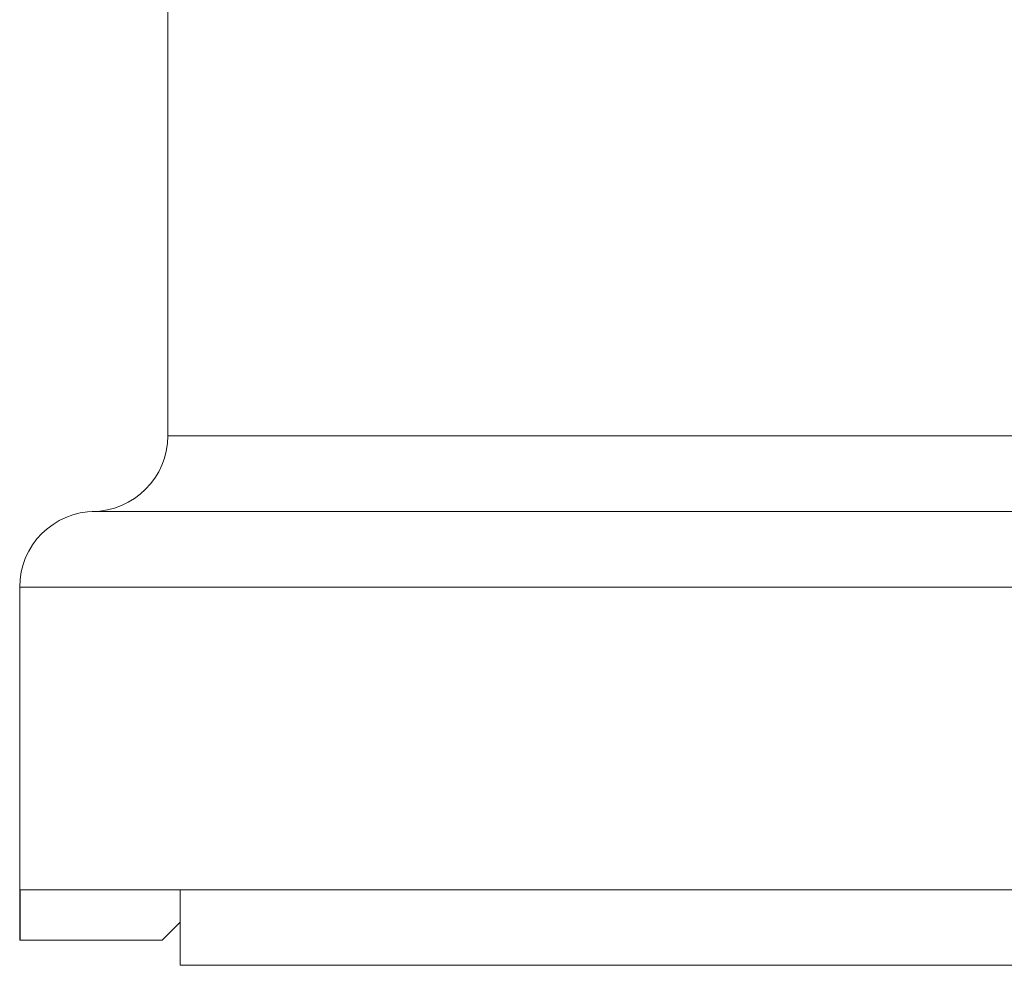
# Model space of a CAD drawing. Header units: inches. Extents: x 1 to 15.9, y 0.2 to 10.7.
# Tile 2 of 26: x 1 to 2.6, y 4 to 5.5. Entities that reach past the tile are written whole.
import ezdxf

# ---------------------------------------------------------------- set-up
doc = ezdxf.new("R2010")
doc.units = ezdxf.units.IN
doc.header["$MEASUREMENT"] = 0

msp = doc.modelspace()

# ---------------------------------------------------------------- linework, layer by layer
at = {"color": 7, "linetype": 'Continuous', "lineweight": 15}
for p, q in [((1.2733, 5.9909), (1.2733, 4.8609)), ((1.1533, 4.7409), (3.8933, 4.7409)), ((1.0383, 4.6209), (1.0383, 4.0609)), ((1.0392, 4.0609), (1.0392, 4.1409)), ((1.0392, 4.1409), (4.0074, 4.1409)), ((1.293, 4.1409), (1.293, 4.0209)), ((1.0392, 4.0609), (1.0383, 4.0609)), ((1.2644, 4.0609), (1.0392, 4.0609)), ((1.293, 4.0209), (3.7536, 4.0209))]:
    msp.add_line(p, q, dxfattribs=at)
at = {"color": 8, "linetype": 'Continuous', "lineweight": 15}
for p, q in [((1.2733, 4.8609), (3.7733, 4.8609)), ((1.0383, 4.6209), (4.0083, 4.6209))]:
    msp.add_line(p, q, dxfattribs=at)
at = {"color": 7, "linetype": 'Continuous', "lineweight": 15, "flags": 128}
msp.add_lwpolyline([(1.293, 4.0896), (1.2795, 4.0761), (1.2644, 4.0609)], dxfattribs=at)
at = {"color": 7, "linetype": 'Continuous', "lineweight": 15}
for centre, start, end in [((1.1533, 4.8609), 270, 0), ((1.1583, 4.6209), 90, 180)]:
    msp.add_arc(centre, 0.12, start, end, dxfattribs=at)

doc.saveas('drawing.dxf')
